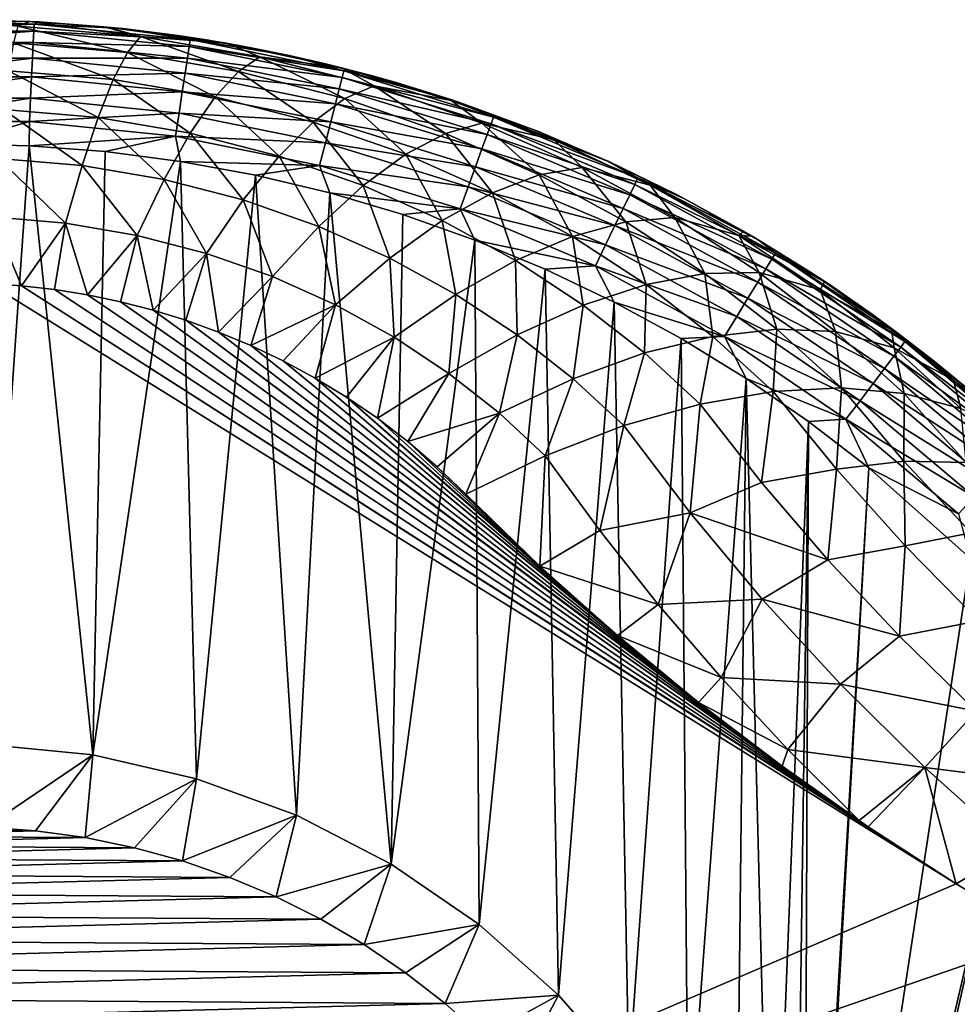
# Model space of a CAD drawing. Header units: metres. Extents: x -90 to 304, y -90 to 74.
# Tile 90 of 256: x 1 to 12, y 13 to 25. Entities that reach past the tile are written whole.
import ezdxf

# ---------------------------------------------------------------- set-up
doc = ezdxf.new("R2010")
doc.units = ezdxf.units.M
doc.layers.add('solid_21662050_350', color=7, linetype='CONTINUOUS')

msp = doc.modelspace()

# ---------------------------------------------------------------- linework, layer by layer
at = {"layer": 'solid_21662050_350'}
for points in [[(0.947029, 24.947525, -21.292635), (-0.94692, 24.947531, -21.292635), (-0.015893, 24.999994, -21)], [(-0.015893, 24.999994, -21), (-0.000089, 25, 0.351446), (0.895853, 24.978868, 0.360452)], [(1.002471, 24.973536, -21), (-0.015893, 24.999994, -21), (0.895853, 24.978868, 0.360452)], [(0.947029, 24.947525, -21.292635), (-0.015893, 24.999994, -21), (1.002471, 24.973536, -21)], [(0.747908, 24.919935, 1.49899), (0.895853, 24.978868, 0.360452), (-0.000089, 25, 0.351446)], [(-0.942655, 24.862165, -21.574297), (-0.94692, 24.947531, -21.292635), (0.947029, 24.947525, -21.292635)], [(0.94276, 24.862162, -21.574297), (-0.942655, 24.862165, -21.574297), (0.947029, 24.947525, -21.292635)], [(0.695202, 24.718632, 2.659348), (2.07304, 24.60281, 2.766454), (0.747908, 24.919935, 1.49899)], [(0.747908, 24.919935, 1.49899), (2.229956, 24.795671, 1.613589), (0.895853, 24.978868, 0.360452)], [(2.07304, 24.60281, 2.766454), (2.229956, 24.795671, 1.613589), (0.747908, 24.919935, 1.49899)], [(1.002471, 24.973536, -21), (0.895853, 24.978868, 0.360452), (1.790146, 24.91548, 0.387471)], [(2.229956, 24.795671, 1.613589), (1.790146, 24.91548, 0.387471), (0.895853, 24.978868, 0.360452)], [(0.94276, 24.862162, -21.574297), (0.947029, 24.947525, -21.292635), (2.831537, 24.758677, -21.292635)], [(0.947029, 24.947525, -21.292635), (1.002471, 24.973536, -21), (2.017953, 24.892534, -21)], [(2.831537, 24.758677, -21.292635), (0.947029, 24.947525, -21.292635), (2.017953, 24.892534, -21)], [(1.002471, 24.973536, -21), (1.790146, 24.91548, 0.387471), (1.830265, 24.91164, 0.389108)], [(2.017953, 24.892534, -21), (1.002471, 24.973536, -21), (1.830265, 24.91164, 0.389108)], [(2.229956, 24.795671, 1.613589), (1.830265, 24.91164, 0.389108), (1.790146, 24.91548, 0.387471)], [(2.017953, 24.892534, -21), (1.830265, 24.91164, 0.389108), (2.681398, 24.809841, 0.432503)], [(3.269463, 24.716122, 0.568454), (2.681398, 24.809841, 0.432503), (1.830265, 24.91164, 0.389108)], [(2.229956, 24.795671, 1.613589), (3.269463, 24.716122, 0.568454), (1.830265, 24.91164, 0.389108)], [(3.027634, 24.757223, -21), (2.017953, 24.892534, -21), (2.681398, 24.809841, 0.432503)], [(2.831537, 24.758677, -21.292635), (2.017953, 24.892534, -21), (3.027634, 24.757223, -21)], [(-0.935726, 24.723509, -21.833845), (-0.942655, 24.862165, -21.574297), (0.94276, 24.862162, -21.574297)], [(0.935829, 24.723505, -21.833845), (-0.935726, 24.723509, -21.833845), (0.94276, 24.862162, -21.574297)], [(0.935829, 24.723505, -21.833845), (0.94276, 24.862162, -21.574297), (2.818779, 24.674164, -21.574297)], [(2.818779, 24.674164, -21.574297), (0.94276, 24.862162, -21.574297), (2.831537, 24.758677, -21.292635)], [(2.07304, 24.60281, 2.766454), (3.414923, 24.375877, 2.97632), (2.229956, 24.795671, 1.613589)], [(2.229956, 24.795671, 1.613589), (3.672406, 24.552343, 1.838003), (3.269463, 24.716122, 0.568454)], [(3.414923, 24.375877, 2.97632), (3.672406, 24.552343, 1.838003), (2.229956, 24.795671, 1.613589)], [(3.027634, 24.757223, -21), (2.681398, 24.809841, 0.432503), (3.568236, 24.661932, 0.495537)], [(3.269463, 24.716122, 0.568454), (3.568236, 24.661932, 0.495537), (2.681398, 24.809841, 0.432503)], [(2.818779, 24.674164, -21.574297), (2.831537, 24.758677, -21.292635), (4.687826, 24.38287, -21.292635)], [(2.831537, 24.758677, -21.292635), (3.027634, 24.757223, -21), (4.028612, 24.567991, -21)], [(4.687826, 24.38287, -21.292635), (2.831537, 24.758677, -21.292635), (4.028612, 24.567991, -21)], [(4.028612, 24.567991, -21), (3.027634, 24.757223, -21), (3.568236, 24.661932, 0.495537)], [(-0.926399, 24.536901, -22.061285), (-0.935726, 24.723509, -21.833845), (0.935829, 24.723505, -21.833845)], [(0.926502, 24.536896, -22.061285), (-0.926399, 24.536901, -22.061285), (0.935829, 24.723505, -21.833845)], [(0.637625, 24.382181, 3.787719), (1.901701, 24.275625, 3.886503), (0.695202, 24.718632, 2.659348)], [(1.901701, 24.275625, 3.886503), (2.07304, 24.60281, 2.766454), (0.695202, 24.718632, 2.659348)], [(0.926502, 24.536896, -22.061285), (0.935829, 24.723505, -21.833845), (2.798057, 24.53689, -21.833845)], [(2.798057, 24.53689, -21.833845), (0.935829, 24.723505, -21.833845), (2.818779, 24.674164, -21.574297)], [(2.798057, 24.53689, -21.833845), (2.818779, 24.674164, -21.574297), (4.666703, 24.300049, -21.574297)], [(4.666703, 24.300049, -21.574297), (2.818779, 24.674164, -21.574297), (4.687826, 24.38287, -21.292635)], [(4.659286, 24.416836, 0.843652), (3.568236, 24.661932, 0.495537), (3.269463, 24.716122, 0.568454)], [(3.672406, 24.552343, 1.838003), (4.659286, 24.416836, 0.843652), (3.269463, 24.716122, 0.568454)], [(4.028612, 24.567991, -21), (3.568236, 24.661932, 0.495537), (4.449143, 24.471739, 0.576542)], [(4.659286, 24.416836, 0.843652), (4.449143, 24.471739, 0.576542), (3.568236, 24.661932, 0.495537)], [(-0.915035, 24.309525, -22.247858), (-0.926399, 24.536901, -22.061285), (0.926502, 24.536896, -22.061285)], [(0.915138, 24.309519, -22.247858), (-0.915035, 24.309525, -22.247858), (0.926502, 24.536896, -22.061285)], [(0.915138, 24.309519, -22.247858), (0.926502, 24.536896, -22.061285), (2.770169, 24.35214, -22.061285)], [(2.770169, 24.35214, -22.061285), (0.926502, 24.536896, -22.061285), (2.798057, 24.53689, -21.833845)], [(1.901701, 24.275625, 3.886503), (3.133923, 24.06666, 4.080234), (2.07304, 24.60281, 2.766454)], [(3.133923, 24.06666, 4.080234), (3.414923, 24.375877, 2.97632), (2.07304, 24.60281, 2.766454)], [(2.770169, 24.35214, -22.061285), (2.798057, 24.53689, -21.833845), (4.632397, 24.165525, -21.833845)], [(4.632397, 24.165525, -21.833845), (2.798057, 24.53689, -21.833845), (4.666703, 24.300049, -21.574297)], [(3.414923, 24.375877, 2.97632), (4.700922, 24.046337, 3.281065), (3.672406, 24.552343, 1.838003)], [(3.672406, 24.552343, 1.838003), (5.053268, 24.199385, 2.163507), (4.659286, 24.416836, 0.843652)], [(4.700922, 24.046337, 3.281065), (5.053268, 24.199385, 2.163507), (3.672406, 24.552343, 1.838003)], [(5.018009, 24.32538, -21), (4.028612, 24.567991, -21), (4.449143, 24.471739, 0.576542)], [(4.687826, 24.38287, -21.292635), (4.028612, 24.567991, -21), (5.018009, 24.32538, -21)], [(5.018009, 24.32538, -21), (4.449143, 24.471739, 0.576542), (5.322551, 24.239256, 0.675467)], [(4.659286, 24.416836, 0.843652), (5.322551, 24.239256, 0.675467), (4.449143, 24.471739, 0.576542)], [(5.983257, 24.023443, 1.205332), (5.322551, 24.239256, 0.675467), (4.659286, 24.416836, 0.843652)], [(5.053268, 24.199385, 2.163507), (5.983257, 24.023443, 1.205332), (4.659286, 24.416836, 0.843652)], [(-0.90207, 24.050138, -22.386383), (-0.915035, 24.309525, -22.247858), (0.915138, 24.309519, -22.247858)], [(0.902175, 24.050133, -22.386383), (-0.90207, 24.050138, -22.386383), (0.915138, 24.309519, -22.247858)], [(0.575976, 23.91526, 4.868421), (1.718318, 23.818663, 4.95817), (0.637625, 24.382181, 3.787719)], [(1.718318, 23.818663, 4.95817), (1.901701, 24.275625, 3.886503), (0.637625, 24.382181, 3.787719)], [(0.902175, 24.050133, -22.386383), (0.915138, 24.309519, -22.247858), (2.73619, 24.127031, -22.247858)], [(2.73619, 24.127031, -22.247858), (0.915138, 24.309519, -22.247858), (2.770169, 24.35214, -22.061285)], [(1.718318, 23.818663, 4.95817), (2.83331, 23.628986, 5.134405), (1.901701, 24.275625, 3.886503)], [(2.83331, 23.628986, 5.134405), (3.133923, 24.06666, 4.080234), (1.901701, 24.275625, 3.886503)], [(2.73619, 24.127031, -22.247858), (2.770169, 24.35214, -22.061285), (4.586226, 23.984478, -22.061285)], [(4.586226, 23.984478, -22.061285), (2.770169, 24.35214, -22.061285), (4.632397, 24.165525, -21.833845)], [(3.133923, 24.06666, 4.080234), (4.316617, 23.762743, 4.361987), (3.414923, 24.375877, 2.97632)], [(4.316617, 23.762743, 4.361987), (4.700922, 24.046337, 3.281065), (3.414923, 24.375877, 2.97632)], [(4.632397, 24.165525, -21.833845), (4.666703, 24.300049, -21.574297), (6.468117, 23.743544, -21.574297)], [(4.666703, 24.300049, -21.574297), (4.687826, 24.38287, -21.292635), (6.497393, 23.823845, -21.292635)], [(6.468117, 23.743544, -21.574297), (4.666703, 24.300049, -21.574297), (6.497393, 23.823845, -21.292635)], [(4.687826, 24.38287, -21.292635), (5.018009, 24.32538, -21), (5.99298, 24.030092, -21)], [(6.497393, 23.823845, -21.292635), (4.687826, 24.38287, -21.292635), (5.99298, 24.030092, -21)], [(5.99298, 24.030092, -21), (5.018009, 24.32538, -21), (5.322551, 24.239256, 0.675467)], [(4.586226, 23.984478, -22.061285), (4.632397, 24.165525, -21.833845), (6.420568, 23.613111, -21.833845)], [(6.420568, 23.613111, -21.833845), (4.632397, 24.165525, -21.833845), (6.468117, 23.743544, -21.574297)], [(4.700922, 24.046337, 3.281065), (5.915763, 23.625198, 3.670475), (5.053268, 24.199385, 2.163507)], [(5.053268, 24.199385, 2.163507), (6.355822, 23.748997, 2.578795), (5.983257, 24.023443, 1.205332)], [(5.915763, 23.625198, 3.670475), (6.355822, 23.748997, 2.578795), (5.053268, 24.199385, 2.163507)], [(5.99298, 24.030092, -21), (5.322551, 24.239256, 0.675467), (6.186812, 23.964502, 0.792238)], [(5.983257, 24.023443, 1.205332), (6.186812, 23.964502, 0.792238), (5.322551, 24.239256, 0.675467)], [(-0.888005, 23.768726, -22.471521), (-0.90207, 24.050138, -22.386383), (0.902175, 24.050133, -22.386383)], [(0.888111, 23.768721, -22.471521), (-0.888005, 23.768726, -22.471521), (0.902175, 24.050133, -22.386383)], [(0.888111, 23.768721, -22.471521), (0.902175, 24.050133, -22.386383), (2.697428, 23.870228, -22.386383)], [(2.697428, 23.870228, -22.386383), (0.902175, 24.050133, -22.386383), (2.73619, 24.127031, -22.247858)], [(2.697428, 23.870228, -22.386383), (2.73619, 24.127031, -22.247858), (4.529971, 23.763878, -22.247858)], [(4.529971, 23.763878, -22.247858), (2.73619, 24.127031, -22.247858), (4.586226, 23.984478, -22.061285)], [(2.83331, 23.628986, 5.134405), (3.905694, 23.352547, 5.391253), (3.133923, 24.06666, 4.080234)], [(3.905694, 23.352547, 5.391253), (4.316617, 23.762743, 4.361987), (3.133923, 24.06666, 4.080234)], [(4.316617, 23.762743, 4.361987), (5.436085, 23.373556, 4.722773), (4.700922, 24.046337, 3.281065)], [(5.436085, 23.373556, 4.722773), (5.915763, 23.625198, 3.670475), (4.700922, 24.046337, 3.281065)], [(0.511112, 23.324356, 5.886437), (1.525439, 23.238272, 5.966565), (0.575976, 23.91526, 4.868421)], [(1.525439, 23.238272, 5.966565), (1.718318, 23.818663, 4.95817), (0.575976, 23.91526, 4.868421)], [(4.529971, 23.763878, -22.247858), (4.586226, 23.984478, -22.061285), (6.356576, 23.437571, -22.061285)], [(6.356576, 23.437571, -22.061285), (4.586226, 23.984478, -22.061285), (6.420568, 23.613111, -21.833845)], [(7.229377, 23.547155, 1.643126), (6.186812, 23.964502, 0.792238), (5.983257, 24.023443, 1.205332)], [(6.355822, 23.748997, 2.578795), (7.229377, 23.547155, 1.643126), (5.983257, 24.023443, 1.205332)], [(6.950724, 23.68297, -21), (5.99298, 24.030092, -21), (6.186812, 23.964502, 0.792238)], [(6.497393, 23.823845, -21.292635), (5.99298, 24.030092, -21), (6.950724, 23.68297, -21)], [(6.950724, 23.68297, -21), (6.186812, 23.964502, 0.792238), (7.040206, 23.647535, 0.926751)], [(7.229377, 23.547155, 1.643126), (7.040206, 23.647535, 0.926751), (6.186812, 23.964502, 0.792238)], [(2.655375, 23.591621, -22.471521), (0.888111, 23.768721, -22.471521), (2.697428, 23.870228, -22.386383)], [(1.525439, 23.238272, 5.966565), (2.517262, 23.068939, 6.124184), (1.718318, 23.818663, 4.95817)], [(2.517262, 23.068939, 6.124184), (2.83331, 23.628986, 5.134405), (1.718318, 23.818663, 4.95817)], [(2.655375, 23.591621, -22.471521), (2.697428, 23.870228, -22.386383), (4.465796, 23.51222, -22.386383)], [(4.465796, 23.51222, -22.386383), (2.697428, 23.870228, -22.386383), (4.529971, 23.763878, -22.247858)], [(6.468117, 23.743544, -21.574297), (6.497393, 23.823845, -21.292635), (8.242203, 23.087179, -21.292635)], [(6.497393, 23.823845, -21.292635), (6.950724, 23.68297, -21), (7.888485, 23.285017, -21)], [(8.242203, 23.087179, -21.292635), (6.497393, 23.823845, -21.292635), (7.888485, 23.285017, -21)], [(0.888111, 23.768721, -22.471521), (-0.036708, 23.499962, -22.5), (-0.888005, 23.768726, -22.471521)], [(0.888111, 23.768721, -22.471521), (0.884379, 23.477638, -22.5), (-0.036708, 23.499962, -22.5)], [(2.655375, 23.591621, -22.471521), (0.884379, 23.477638, -22.5), (0.888111, 23.768721, -22.471521)], [(3.905694, 23.352547, 5.391253), (4.923454, 22.99757, 5.721064), (4.316617, 23.762743, 4.361987)], [(4.923454, 22.99757, 5.721064), (5.436085, 23.373556, 4.722773), (4.316617, 23.762743, 4.361987)], [(4.465796, 23.51222, -22.386383), (4.529971, 23.763878, -22.247858), (6.278605, 23.223679, -22.247858)], [(6.278605, 23.223679, -22.247858), (4.529971, 23.763878, -22.247858), (6.356576, 23.437571, -22.061285)], [(5.915763, 23.625198, 3.670475), (7.049176, 23.124546, 4.13335), (6.355822, 23.748997, 2.578795)], [(6.355822, 23.748997, 2.578795), (7.568984, 23.21454, 3.071505), (7.229377, 23.547155, 1.643126)], [(7.049176, 23.124546, 4.13335), (7.568984, 23.21454, 3.071505), (6.355822, 23.748997, 2.578795)], [(6.420568, 23.613111, -21.833845), (6.468117, 23.743544, -21.574297), (8.205066, 23.010197, -21.574297)], [(8.205066, 23.010197, -21.574297), (6.468117, 23.743544, -21.574297), (8.242203, 23.087179, -21.292635)], [(6.950724, 23.68297, -21), (7.040206, 23.647535, 0.926751), (7.880942, 23.288458, 1.078871)], [(7.888485, 23.285017, -21), (6.950724, 23.68297, -21), (7.880942, 23.288458, 1.078871)], [(2.655375, 23.591621, -22.471521), (1.803014, 23.40687, -22.5), (0.884379, 23.477638, -22.5)], [(2.655375, 23.591621, -22.471521), (2.716651, 23.287851, -22.5), (1.803014, 23.40687, -22.5)], [(2.517262, 23.068939, 6.124184), (3.473862, 22.821445, 6.354559), (2.83331, 23.628986, 5.134405)], [(4.396173, 23.239195, -22.471521), (2.716651, 23.287851, -22.5), (2.655375, 23.591621, -22.471521)], [(4.396173, 23.239195, -22.471521), (2.655375, 23.591621, -22.471521), (4.465796, 23.51222, -22.386383)], [(3.473862, 22.821445, 6.354559), (3.905694, 23.352547, 5.391253), (2.83331, 23.628986, 5.134405)], [(5.436085, 23.373556, 4.722773), (6.482927, 22.909765, 5.152686), (5.915763, 23.625198, 3.670475)], [(6.482927, 22.909765, 5.152686), (7.049176, 23.124546, 4.13335), (5.915763, 23.625198, 3.670475)], [(6.356576, 23.437571, -22.061285), (6.420568, 23.613111, -21.833845), (8.144748, 22.885155, -21.833845)], [(8.144748, 22.885155, -21.833845), (6.420568, 23.613111, -21.833845), (8.205066, 23.010197, -21.574297)], [(7.229377, 23.547155, 1.643126), (7.880942, 23.288458, 1.078871), (7.040206, 23.647535, 0.926751)], [(0.372738, 16.243219, -22.5), (-0.036708, 23.499962, -22.5), (0.884379, 23.477638, -22.5)], [(1.653604, 16.115734, -22.5), (0.372738, 16.243219, -22.5), (0.884379, 23.477638, -22.5)], [(1.653604, 16.115734, -22.5), (0.884379, 23.477638, -22.5), (1.803014, 23.40687, -22.5)], [(4.396173, 23.239195, -22.471521), (4.465796, 23.51222, -22.386383), (6.189657, 22.979673, -22.386383)], [(6.189657, 22.979673, -22.386383), (4.465796, 23.51222, -22.386383), (6.278605, 23.223679, -22.247858)], [(8.390086, 22.99958, 2.146317), (7.880942, 23.288458, 1.078871), (7.229377, 23.547155, 1.643126)], [(7.568984, 23.21454, 3.071505), (8.390086, 22.99958, 2.146317), (7.229377, 23.547155, 1.643126)], [(0.443934, 22.61768, 6.827623), (1.325746, 22.542519, 6.897675), (0.511112, 23.324356, 5.886437)], [(1.325746, 22.542519, 6.897675), (1.525439, 23.238272, 5.966565), (0.511112, 23.324356, 5.886437)], [(1.653604, 16.115734, -22.5), (1.803014, 23.40687, -22.5), (2.716651, 23.287851, -22.5)], [(3.473862, 22.821445, 6.354559), (4.384993, 22.50246, 6.651478), (3.905694, 23.352547, 5.391253)], [(4.384993, 22.50246, 6.651478), (4.923454, 22.99757, 5.721064), (3.905694, 23.352547, 5.391253)], [(4.923454, 22.99757, 5.721064), (5.878107, 22.573185, 6.115348), (5.436085, 23.373556, 4.722773)], [(5.878107, 22.573185, 6.115348), (6.482927, 22.909765, 5.152686), (5.436085, 23.373556, 4.722773)], [(6.278605, 23.223679, -22.247858), (6.356576, 23.437571, -22.061285), (8.063571, 22.716869, -22.061285)], [(8.063571, 22.716869, -22.061285), (6.356576, 23.437571, -22.061285), (8.144748, 22.885155, -21.833845)], [(1.325746, 22.542519, 6.897675), (2.190169, 22.394302, 7.035819), (1.525439, 23.238272, 5.966565)], [(2.190169, 22.394302, 7.035819), (2.517262, 23.068939, 6.124184), (1.525439, 23.238272, 5.966565)], [(2.908417, 15.828711, -22.5), (1.653604, 16.115734, -22.5), (2.716651, 23.287851, -22.5)], [(2.908417, 15.828711, -22.5), (2.716651, 23.287851, -22.5), (3.622759, 23.120911, -22.5)], [(4.396173, 23.239195, -22.471521), (3.622759, 23.120911, -22.5), (2.716651, 23.287851, -22.5)], [(4.396173, 23.239195, -22.471521), (4.518823, 22.906515, -22.5), (3.622759, 23.120911, -22.5)], [(6.093157, 22.714952, -22.471521), (4.518823, 22.906515, -22.5), (4.396173, 23.239195, -22.471521)], [(6.093157, 22.714952, -22.471521), (4.396173, 23.239195, -22.471521), (6.189657, 22.979673, -22.386383)], [(6.189657, 22.979673, -22.386383), (6.278605, 23.223679, -22.247858), (7.964662, 22.511818, -22.247858)], [(7.964662, 22.511818, -22.247858), (6.278605, 23.223679, -22.247858), (8.063571, 22.716869, -22.061285)], [(7.049176, 23.124546, 4.13335), (8.095388, 22.556349, 4.658599), (7.568984, 23.21454, 3.071505)], [(7.568984, 23.21454, 3.071505), (8.686725, 22.609198, 3.629451), (8.390086, 22.99958, 2.146317)], [(8.095388, 22.556349, 4.658599), (8.686725, 22.609198, 3.629451), (7.568984, 23.21454, 3.071505)], [(7.888485, 23.285017, -21), (7.880942, 23.288458, 1.078871), (8.707139, 22.887444, 1.248419)], [(8.390086, 22.99958, 2.146317), (8.707139, 22.887444, 1.248419), (7.880942, 23.288458, 1.078871)], [(8.803573, 22.837372, -21), (7.888485, 23.285017, -21), (8.707139, 22.887444, 1.248419)], [(8.242203, 23.087179, -21.292635), (7.888485, 23.285017, -21), (8.803573, 22.837372, -21)], [(4.117371, 15.386677, -22.5), (2.908417, 15.828711, -22.5), (3.622759, 23.120911, -22.5)], [(4.117371, 15.386677, -22.5), (3.622759, 23.120911, -22.5), (4.518823, 22.906515, -22.5)], [(6.482927, 22.909765, 5.152686), (7.451626, 22.382006, 5.641855), (7.049176, 23.124546, 4.13335)], [(7.451626, 22.382006, 5.641855), (8.095388, 22.556349, 4.658599), (7.049176, 23.124546, 4.13335)], [(8.205066, 23.010197, -21.574297), (8.242203, 23.087179, -21.292635), (9.904865, 22.18021, -21.292637)], [(8.242203, 23.087179, -21.292635), (8.803573, 22.837372, -21), (9.693342, 22.341331, -21.000002)], [(9.904865, 22.18021, -21.292637), (8.242203, 23.087179, -21.292635), (9.693342, 22.341331, -21.000002)], [(2.190169, 22.394302, 7.035819), (3.027123, 22.176819, 7.238521), (2.517262, 23.068939, 6.124184)], [(3.027123, 22.176819, 7.238521), (3.473862, 22.821445, 6.354559), (2.517262, 23.068939, 6.124184)], [(4.384993, 22.50246, 6.651478), (5.243118, 22.119482, 7.00796), (4.923454, 22.99757, 5.721064)], [(5.243118, 22.119482, 7.00796), (5.878107, 22.573185, 6.115348), (4.923454, 22.99757, 5.721064)], [(6.093157, 22.714952, -22.471521), (6.189657, 22.979673, -22.386383), (7.851827, 22.277899, -22.386383)], [(7.851827, 22.277899, -22.386383), (6.189657, 22.979673, -22.386383), (7.964662, 22.511818, -22.247858)], [(8.144748, 22.885155, -21.833845), (8.205066, 23.010197, -21.574297), (9.860238, 22.107315, -21.574297)], [(9.860238, 22.107315, -21.574297), (8.205066, 23.010197, -21.574297), (9.904865, 22.18021, -21.292637)], [(8.390086, 22.99958, 2.146317), (9.516825, 22.444757, 1.43517), (8.707139, 22.887444, 1.248419)], [(9.46166, 22.391832, 2.704655), (9.516825, 22.444757, 1.43517), (8.390086, 22.99958, 2.146317)], [(8.686725, 22.609198, 3.629451), (9.46166, 22.391832, 2.704655), (8.390086, 22.99958, 2.146317)], [(5.261384, 14.796607, -22.5), (4.117371, 15.386677, -22.5), (4.518823, 22.906515, -22.5)], [(5.261384, 14.796607, -22.5), (4.518823, 22.906515, -22.5), (5.402365, 22.645252, -22.5)], [(6.093157, 22.714952, -22.471521), (5.402365, 22.645252, -22.5), (4.518823, 22.906515, -22.5)], [(5.878107, 22.573185, 6.115348), (6.764385, 22.088589, 6.565557), (6.482927, 22.909765, 5.152686)], [(6.764385, 22.088589, 6.565557), (7.451626, 22.382006, 5.641855), (6.482927, 22.909765, 5.152686)], [(8.063571, 22.716869, -22.061285), (8.144748, 22.885155, -21.833845), (9.787753, 21.988913, -21.833845)], [(9.787753, 21.988913, -21.833845), (8.144748, 22.885155, -21.833845), (9.860238, 22.107315, -21.574297)], [(8.803573, 22.837372, -21), (8.707139, 22.887444, 1.248419), (9.516825, 22.444757, 1.43517)], [(3.027123, 22.176819, 7.238521), (3.828184, 21.895109, 7.501085), (3.473862, 22.821445, 6.354559)], [(3.828184, 21.895109, 7.501085), (4.384993, 22.50246, 6.651478), (3.473862, 22.821445, 6.354559)], [(8.803573, 22.837372, -21), (9.516825, 22.444757, 1.43517), (9.623022, 22.382839, 1.461256)], [(9.693342, 22.341331, -21.000002), (8.803573, 22.837372, -21), (9.623022, 22.382839, 1.461256)], [(0.443934, 22.61768, 6.827623), (0.397548, 21.810991, 7.673367), (0.795241, 21.783932, 7.6986)], [(0.443934, 22.61768, 6.827623), (0.795241, 21.783932, 7.6986), (1.325746, 22.542519, 6.897675)], [(5.261384, 14.796607, -22.5), (5.402365, 22.645252, -22.5), (6.270928, 22.337852, -22.5)], [(6.093157, 22.714952, -22.471521), (6.270928, 22.337852, -22.5), (5.402365, 22.645252, -22.5)], [(7.729413, 22.024118, -22.471521), (6.270928, 22.337852, -22.5), (6.093157, 22.714952, -22.471521)], [(7.729413, 22.024118, -22.471521), (6.093157, 22.714952, -22.471521), (7.851827, 22.277899, -22.386383)], [(7.964662, 22.511818, -22.247858), (8.063571, 22.716869, -22.061285), (9.690201, 21.829559, -22.061285)], [(9.690201, 21.829559, -22.061285), (8.063571, 22.716869, -22.061285), (9.787753, 21.988913, -21.833845)], [(8.095388, 22.556349, 4.658599), (9.052195, 21.931677, 5.235981), (8.686725, 22.609198, 3.629451)], [(8.686725, 22.609198, 3.629451), (9.70701, 21.945076, 4.241449), (9.46166, 22.391832, 2.704655)], [(9.052195, 21.931677, 5.235981), (9.70701, 21.945076, 4.241449), (8.686725, 22.609198, 3.629451)], [(1.325746, 22.542519, 6.897675), (0.795241, 21.783932, 7.6986), (1.192991, 21.738646, 7.74083)], [(1.325746, 22.542519, 6.897675), (1.192991, 21.738646, 7.74083), (1.590583, 21.67486, 7.800311)], [(1.325746, 22.542519, 6.897675), (1.590583, 21.67486, 7.800311), (2.190169, 22.394302, 7.035819)], [(3.828184, 21.895109, 7.501085), (4.586786, 21.55496, 7.818118), (4.384993, 22.50246, 6.651478)], [(4.586786, 21.55496, 7.818118), (5.243118, 22.119482, 7.00796), (4.384993, 22.50246, 6.651478)], [(5.243118, 22.119482, 7.00796), (6.043214, 21.680178, 7.416867), (5.878107, 22.573185, 6.115348)], [(6.043214, 21.680178, 7.416867), (6.764385, 22.088589, 6.565557), (5.878107, 22.573185, 6.115348)], [(7.451626, 22.382006, 5.641855), (8.339766, 21.800198, 6.181081), (8.095388, 22.556349, 4.658599)], [(7.851827, 22.277899, -22.386383), (7.964662, 22.511818, -22.247858), (9.571339, 21.635391, -22.247858)], [(9.571339, 21.635391, -22.247858), (7.964662, 22.511818, -22.247858), (9.690201, 21.829559, -22.061285)], [(8.339766, 21.800198, 6.181081), (9.052195, 21.931677, 5.235981), (8.095388, 22.556349, 4.658599)], [(2.190169, 22.394302, 7.035819), (1.590583, 21.67486, 7.800311), (1.987802, 21.59222, 7.877374)], [(2.190169, 22.394302, 7.035819), (1.987802, 21.59222, 7.877374), (2.38436, 21.490269, 7.972445)], [(2.190169, 22.394302, 7.035819), (2.38436, 21.490269, 7.972445), (3.027123, 22.176819, 7.238521)], [(6.764385, 22.088589, 6.565557), (7.579623, 21.552467, 7.063619), (7.451626, 22.382006, 5.641855)], [(7.579623, 21.552467, 7.063619), (8.339766, 21.800198, 6.181081), (7.451626, 22.382006, 5.641855)], [(9.46166, 22.391832, 2.704655), (9.623022, 22.382839, 1.461256), (9.516825, 22.444757, 1.43517)], [(10.497387, 21.832874, 1.96373), (9.623022, 22.382839, 1.461256), (9.46166, 22.391832, 2.704655)], [(9.70701, 21.945076, 4.241449), (10.44331, 21.733995, 3.308856), (9.46166, 22.391832, 2.704655)], [(10.497387, 21.832874, 1.96373), (9.46166, 22.391832, 2.704655), (10.44331, 21.733995, 3.308856)], [(9.693342, 22.341331, -21.000002), (9.623022, 22.382839, 1.461256), (10.307925, 21.960785, 1.638839)], [(10.497387, 21.832874, 1.96373), (10.307925, 21.960785, 1.638839), (9.623022, 22.382839, 1.461256)], [(6.322402, 14.06782, -22.5), (5.261384, 14.796607, -22.5), (6.270928, 22.337852, -22.5)], [(6.322402, 14.06782, -22.5), (6.270928, 22.337852, -22.5), (7.122091, 21.985174, -22.5)], [(7.729413, 22.024118, -22.471521), (7.122091, 21.985174, -22.5), (6.270928, 22.337852, -22.5)], [(7.729413, 22.024118, -22.471521), (7.851827, 22.277899, -22.386383), (9.435742, 21.413889, -22.386383)], [(9.435742, 21.413889, -22.386383), (7.851827, 22.277899, -22.386383), (9.571339, 21.635391, -22.247858)], [(10.555275, 21.798296, -20.999994), (9.693342, 22.341331, -21.000002), (10.307925, 21.960785, 1.638839)], [(9.904865, 22.18021, -21.292637), (9.693342, 22.341331, -21.000002), (10.555275, 21.798296, -20.999994)], [(3.027123, 22.176819, 7.238521), (2.38436, 21.490269, 7.972445), (2.77989, 21.368456, 8.086038)], [(3.027123, 22.176819, 7.238521), (2.77989, 21.368456, 8.086038), (3.173916, 21.226166, 8.218725)], [(3.027123, 22.176819, 7.238521), (3.173916, 21.226166, 8.218725), (3.828184, 21.895109, 7.501085)], [(9.860238, 22.107315, -21.574297), (9.904865, 22.18021, -21.292637), (11.468814, 21.111979, -21.292652)], [(9.904865, 22.18021, -21.292637), (10.555275, 21.798296, -20.999994), (11.386745, 21.209932, -21.000025)], [(11.468814, 21.111979, -21.292652), (9.904865, 22.18021, -21.292637), (11.386745, 21.209932, -21.000025)], [(4.586786, 21.55496, 7.818118), (5.298134, 21.162445, 8.183956), (5.243118, 22.119482, 7.00796)], [(5.298134, 21.162445, 8.183956), (6.043214, 21.680178, 7.416867), (5.243118, 22.119482, 7.00796)], [(6.043214, 21.680178, 7.416867), (6.782331, 21.191929, 7.871328), (6.764385, 22.088589, 6.565557)], [(6.782331, 21.191929, 7.871328), (7.579623, 21.552467, 7.063619), (6.764385, 22.088589, 6.565557)], [(7.729413, 22.024118, -22.471521), (7.953619, 21.588135, -22.5), (7.122091, 21.985174, -22.5)], [(9.288634, 21.173578, -22.471521), (7.953619, 21.588135, -22.5), (7.729413, 22.024118, -22.471521)], [(9.288634, 21.173578, -22.471521), (7.729413, 22.024118, -22.471521), (9.435742, 21.413889, -22.386383)], [(9.787753, 21.988913, -21.833845), (9.860238, 22.107315, -21.574297), (11.417141, 21.043896, -21.57431)], [(11.417141, 21.043896, -21.57431), (9.860238, 22.107315, -21.574297), (11.468814, 21.111979, -21.292652)], [(3.828184, 21.895109, 7.501085), (3.173916, 21.226166, 8.218725), (3.565815, 21.062729, 8.371133)], [(3.828184, 21.895109, 7.501085), (3.565815, 21.062729, 8.371133), (4.586786, 21.55496, 7.818118)], [(7.283688, 13.211823, -22.5), (6.322402, 14.06782, -22.5), (7.122091, 21.985174, -22.5)], [(7.283688, 13.211823, -22.5), (7.122091, 21.985174, -22.5), (7.953619, 21.588135, -22.5)], [(8.339766, 21.800198, 6.181081), (9.147145, 21.173191, 6.762161), (9.052195, 21.931677, 5.235981)], [(9.052195, 21.931677, 5.235981), (9.919907, 21.260296, 5.856463), (9.70701, 21.945076, 4.241449)], [(9.147145, 21.173191, 6.762161), (9.919907, 21.260296, 5.856463), (9.052195, 21.931677, 5.235981)], [(9.690201, 21.829559, -22.061285), (9.787753, 21.988913, -21.833845), (11.333212, 20.933311, -21.833855)], [(9.70701, 21.945076, 4.241449), (10.630603, 21.232786, 4.897719), (10.44331, 21.733995, 3.308856)], [(9.919907, 21.260296, 5.856463), (10.630603, 21.232786, 4.897719), (9.70701, 21.945076, 4.241449)], [(11.333212, 20.933311, -21.833855), (9.787753, 21.988913, -21.833845), (11.417141, 21.043896, -21.57431)], [(10.555275, 21.798296, -20.999994), (10.307925, 21.960785, 1.638839), (11.078306, 21.436033, 1.859092)], [(10.497387, 21.832874, 1.96373), (11.078306, 21.436033, 1.859092), (10.307925, 21.960785, 1.638839)], [(12.087289, 14.558969, 14.435986), (0.397548, 21.810991, 7.673367), (0.000393, 9.368428, 19.276245)], [(12.087289, 14.558969, 14.435986), (0.795241, 21.783932, 7.6986), (0.397548, 21.810991, 7.673367)], [(11.023893, 15.248812, 13.792698), (1.192991, 21.738646, 7.74083), (0.795241, 21.783932, 7.6986)], [(12.087289, 14.558969, 14.435986), (11.023893, 15.248812, 13.792698), (0.795241, 21.783932, 7.6986)], [(7.579623, 21.552467, 7.063619), (8.323056, 20.972687, 7.602227), (8.339766, 21.800198, 6.181081)], [(8.323056, 20.972687, 7.602227), (9.147145, 21.173191, 6.762161), (8.339766, 21.800198, 6.181081)], [(9.571339, 21.635391, -22.247858), (9.690201, 21.829559, -22.061285), (11.220259, 20.784481, -22.061291)], [(11.220259, 20.784481, -22.061291), (9.690201, 21.829559, -22.061285), (11.333212, 20.933311, -21.833855)], [(11.30709, 21.25202, 2.495274), (10.497387, 21.832874, 1.96373), (10.44331, 21.733995, 3.308856)], [(11.30709, 21.25202, 2.495274), (11.078306, 21.436033, 1.859092), (10.497387, 21.832874, 1.96373)], [(11.386745, 21.209932, -21.000025), (10.555275, 21.798296, -20.999994), (11.078306, 21.436033, 1.859092)], [(11.023893, 15.248812, 13.792698), (1.590583, 21.67486, 7.800311), (1.192991, 21.738646, 7.74083)], [(11.023893, 15.248812, 13.792698), (1.987802, 21.59222, 7.877374), (1.590583, 21.67486, 7.800311)], [(5.298134, 21.162445, 8.183956), (5.958969, 20.723591, 8.592986), (6.043214, 21.680178, 7.416867)], [(5.958969, 20.723591, 8.592986), (6.782331, 21.191929, 7.871328), (6.043214, 21.680178, 7.416867)], [(10.630603, 21.232786, 4.897719), (11.336301, 21.034853, 3.950847), (10.44331, 21.733995, 3.308856)], [(11.30709, 21.25202, 2.495274), (10.44331, 21.733995, 3.308856), (11.336301, 21.034853, 3.950847)], [(9.983948, 15.980278, 13.110594), (2.38436, 21.490269, 7.972445), (1.987802, 21.59222, 7.877374)], [(10.915082, 15.322606, 13.723884), (9.983948, 15.980278, 13.110594), (1.987802, 21.59222, 7.877374)], [(11.023893, 15.248812, 13.792698), (10.915082, 15.322606, 13.723884), (1.987802, 21.59222, 7.877374)], [(4.586786, 21.55496, 7.818118), (3.565815, 21.062729, 8.371133), (3.954811, 20.877439, 8.543917)], [(4.586786, 21.55496, 7.818118), (3.954811, 20.877439, 8.543917), (4.339962, 20.669575, 8.737754)], [(4.586786, 21.55496, 7.818118), (4.339962, 20.669575, 8.737754), (5.298134, 21.162445, 8.183956)], [(6.782331, 21.191929, 7.871328), (7.459093, 20.661564, 8.364988), (7.579623, 21.552467, 7.063619)], [(8.130121, 12.242084, -22.5), (7.283688, 13.211823, -22.5), (7.953619, 21.588135, -22.5)], [(7.459093, 20.661564, 8.364988), (8.323056, 20.972687, 7.602227), (7.579623, 21.552467, 7.063619)], [(8.130121, 12.242084, -22.5), (7.953619, 21.588135, -22.5), (8.762666, 21.148127, -22.5)], [(9.288634, 21.173578, -22.471521), (8.762666, 21.148127, -22.5), (7.953619, 21.588135, -22.5)], [(9.435742, 21.413889, -22.386383), (9.571339, 21.635391, -22.247858), (11.08263, 20.603138, -22.247862)], [(11.08263, 20.603138, -22.247862), (9.571339, 21.635391, -22.247858), (11.220259, 20.784481, -22.061291)], [(9.983948, 15.980278, 13.110594), (2.77989, 21.368456, 8.086038), (2.38436, 21.490269, 7.972445)], [(11.386745, 21.209932, -21.000025), (11.078306, 21.436033, 1.859092), (11.825806, 20.871124, 2.095516)], [(11.30709, 21.25202, 2.495274), (11.825806, 20.871124, 2.095516), (11.078306, 21.436033, 1.859092)], [(8.972977, 16.750801, 12.39207), (3.173916, 21.226166, 8.218725), (2.77989, 21.368456, 8.086038)], [(9.983948, 15.980278, 13.110594), (8.972977, 16.750801, 12.39207), (2.77989, 21.368456, 8.086038)], [(9.288634, 21.173578, -22.471521), (9.435742, 21.413889, -22.386383), (10.925626, 20.396261, -22.386383)], [(10.925626, 20.396261, -22.386383), (9.435742, 21.413889, -22.386383), (11.08263, 20.603138, -22.247862)], [(8.972977, 16.750801, 12.39207), (3.565815, 21.062729, 8.371133), (3.173916, 21.226166, 8.218725)], [(5.958969, 20.723591, 8.592986), (6.567258, 20.244148, 9.039846), (6.782331, 21.191929, 7.871328)], [(6.567258, 20.244148, 9.039846), (7.459093, 20.661564, 8.364988), (6.782331, 21.191929, 7.871328)], [(9.147145, 21.173191, 6.762161), (9.875008, 20.508696, 7.377965), (9.919907, 21.260296, 5.856463)], [(9.875008, 20.508696, 7.377965), (10.700428, 20.55061, 6.512296), (9.919907, 21.260296, 5.856463)], [(9.919907, 21.260296, 5.856463), (10.700428, 20.55061, 6.512296), (10.630603, 21.232786, 4.897719)], [(10.630603, 21.232786, 4.897719), (11.459993, 20.481363, 5.58995), (11.336301, 21.034853, 3.950847)], [(10.700428, 20.55061, 6.512296), (11.459993, 20.481363, 5.58995), (10.630603, 21.232786, 4.897719)], [(12.054185, 20.644592, 3.051001), (11.825806, 20.871124, 2.095516), (11.30709, 21.25202, 2.495274)], [(12.054185, 20.644592, 3.051001), (11.30709, 21.25202, 2.495274), (11.336301, 21.034853, 3.950847)], [(12.185596, 20.577765, -20.99991), (11.386745, 21.209932, -21.000025), (11.825806, 20.871124, 2.095516)], [(11.468814, 21.111979, -21.292652), (11.386745, 21.209932, -21.000025), (12.185596, 20.577765, -20.99991)], [(8.972977, 16.750801, 12.39207), (3.954811, 20.877439, 8.543917), (3.565815, 21.062729, 8.371133)], [(5.298134, 21.162445, 8.183956), (4.339962, 20.669575, 8.737754), (4.720156, 20.43841, 8.953319)], [(5.298134, 21.162445, 8.183956), (4.720156, 20.43841, 8.953319), (5.094084, 20.183258, 9.191253)], [(5.298134, 21.162445, 8.183956), (5.094084, 20.183258, 9.191253), (5.958969, 20.723591, 8.592986)], [(8.848357, 11.173879, -22.5), (8.130121, 12.242084, -22.5), (8.762666, 21.148127, -22.5)], [(8.323056, 20.972687, 7.602227), (8.995203, 20.356207, 8.174927), (9.147145, 21.173191, 6.762161)], [(9.288634, 21.173578, -22.471521), (9.547932, 20.665838, -22.5), (8.762666, 21.148127, -22.5)], [(8.848357, 11.173879, -22.5), (8.762666, 21.148127, -22.5), (9.547932, 20.665838, -22.5)], [(8.995203, 20.356207, 8.174927), (9.875008, 20.508696, 7.377965), (9.147145, 21.173191, 6.762161)], [(10.755292, 20.17182, -22.471521), (9.547932, 20.665838, -22.5), (9.288634, 21.173578, -22.471521)], [(10.755292, 20.17182, -22.471521), (9.288634, 21.173578, -22.471521), (10.925626, 20.396261, -22.386383)], [(11.417141, 21.043896, -21.57431), (11.468814, 21.111979, -21.292652), (12.918482, 19.893108, -21.292875)], [(12.918482, 19.893108, -21.292875), (11.468814, 21.111979, -21.292652), (12.185596, 20.577765, -20.99991)], [(7.459093, 20.661564, 8.364988), (8.073239, 20.095263, 8.892108), (8.323056, 20.972687, 7.602227)], [(8.073239, 20.095263, 8.892108), (8.995203, 20.356207, 8.174927), (8.323056, 20.972687, 7.602227)], [(11.333212, 20.933311, -21.833855), (11.417141, 21.043896, -21.57431), (12.860289, 19.83053, -21.57448)], [(11.459993, 20.481363, 5.58995), (12.143149, 20.301924, 4.623742), (11.336301, 21.034853, 3.950847)], [(12.054185, 20.644592, 3.051001), (11.336301, 21.034853, 3.950847), (12.143149, 20.301924, 4.623742)], [(12.860289, 19.83053, -21.57448), (11.417141, 21.043896, -21.57431), (12.918482, 19.893108, -21.292875)], [(7.996016, 17.557634, 11.639686), (4.339962, 20.669575, 8.737754), (3.954811, 20.877439, 8.543917)], [(8.972977, 16.750801, 12.39207), (7.996016, 17.557634, 11.639686), (3.954811, 20.877439, 8.543917)], [(11.220259, 20.784481, -22.061291), (11.333212, 20.933311, -21.833855), (12.765768, 19.728884, -21.833977)], [(12.765768, 19.728884, -21.833977), (11.333212, 20.933311, -21.833855), (12.860289, 19.83053, -21.57448)], [(12.185596, 20.577765, -20.99991), (11.825806, 20.871124, 2.095516), (12.548222, 20.266819, 2.34771)], [(12.054185, 20.644592, 3.051001), (12.548222, 20.266819, 2.34771), (11.825806, 20.871124, 2.095516)], [(5.958969, 20.723591, 8.592986), (5.094084, 20.183258, 9.191253), (5.460241, 19.903484, 9.452146)], [(5.958969, 20.723591, 8.592986), (5.460241, 19.903484, 9.452146), (6.567258, 20.244148, 9.039846)], [(11.08263, 20.603138, -22.247862), (11.220259, 20.784481, -22.061291), (12.638561, 19.592083, -22.061373)], [(12.638561, 19.592083, -22.061373), (11.220259, 20.784481, -22.061291), (12.765768, 19.728884, -21.833977)], [(7.996016, 17.557634, 11.639686), (4.720156, 20.43841, 8.953319), (4.339962, 20.669575, 8.737754)], [(6.567258, 20.244148, 9.039846), (7.121929, 19.729486, 9.519542), (7.459093, 20.661564, 8.364988)], [(7.121929, 19.729486, 9.519542), (8.073239, 20.095263, 8.892108), (7.459093, 20.661564, 8.364988)], [(9.427054, 10.024064, -22.5), (8.848357, 11.173879, -22.5), (9.547932, 20.665838, -22.5)], [(9.857075, 8.810788, -22.5), (9.427054, 10.024064, -22.5), (9.547932, 20.665838, -22.5)], [(9.857075, 8.810788, -22.5), (9.547932, 20.665838, -22.5), (10.303038, 20.145597, -22.5)], [(10.755292, 20.17182, -22.471521), (10.303038, 20.145597, -22.5), (9.547932, 20.665838, -22.5)], [(10.925626, 20.396261, -22.386383), (11.08263, 20.603138, -22.247862), (12.483565, 19.425396, -22.247908)], [(12.483565, 19.425396, -22.247908), (11.08263, 20.603138, -22.247862), (12.638561, 19.592083, -22.061373)], [(12.740403, 20.01478, 3.627101), (12.548222, 20.266819, 2.34771), (12.054185, 20.644592, 3.051001)], [(12.740403, 20.01478, 3.627101), (12.054185, 20.644592, 3.051001), (12.143149, 20.301924, 4.623742)], [(9.735495, 19.407553, 9.180726), (9.875008, 20.508696, 7.377965), (8.995203, 20.356207, 8.174927)], [(9.735495, 19.407553, 9.180726), (10.640088, 19.56843, 8.42157), (9.875008, 20.508696, 7.377965)], [(10.640088, 19.56843, 8.42157), (10.700428, 20.55061, 6.512296), (9.875008, 20.508696, 7.377965)], [(10.640088, 19.56843, 8.42157), (11.453986, 19.666096, 7.539904), (10.700428, 20.55061, 6.512296)], [(11.453986, 19.666096, 7.539904), (11.459993, 20.481363, 5.58995), (10.700428, 20.55061, 6.512296)], [(11.453986, 19.666096, 7.539904), (12.206484, 19.64967, 6.600339), (11.459993, 20.481363, 5.58995)], [(12.206484, 19.64967, 6.600339), (12.143149, 20.301924, 4.623742), (11.459993, 20.481363, 5.58995)], [(7.057622, 18.397861, 10.856162), (5.094084, 20.183258, 9.191253), (4.720156, 20.43841, 8.953319)], [(7.996016, 17.557634, 11.639686), (7.057622, 18.397861, 10.856162), (4.720156, 20.43841, 8.953319)], [(8.872718, 19.039455, 9.961521), (8.995203, 20.356207, 8.174927), (8.073239, 20.095263, 8.892108)], [(8.872718, 19.039455, 9.961521), (9.735495, 19.407553, 9.180726), (8.995203, 20.356207, 8.174927)], [(10.755292, 20.17182, -22.471521), (10.925626, 20.396261, -22.386383), (12.306749, 19.235241, -22.386404)], [(12.306749, 19.235241, -22.386404), (10.925626, 20.396261, -22.386383), (12.483565, 19.425396, -22.247908)], [(6.567258, 20.244148, 9.039846), (5.460241, 19.903484, 9.452146), (5.816953, 19.59852, 9.736529)], [(6.567258, 20.244148, 9.039846), (5.816953, 19.59852, 9.736529), (6.162256, 19.268053, 10.044695)], [(6.567258, 20.244148, 9.039846), (6.162256, 19.268053, 10.044695), (7.121929, 19.729486, 9.519542)], [(7.057622, 18.397861, 10.856162), (5.460241, 19.903484, 9.452146), (5.094084, 20.183258, 9.191253)], [(10.131636, 7.553201, -22.5), (9.857075, 8.810788, -22.5), (10.303038, 20.145597, -22.5)], [(10.246413, 6.271154, -22.5), (10.131636, 7.553201, -22.5), (10.303038, 20.145597, -22.5)], [(10.246413, 6.271154, -22.5), (10.303038, 20.145597, -22.5), (11.032136, 19.584557, -22.5)], [(10.755292, 20.17182, -22.471521), (11.032136, 19.584557, -22.5), (10.303038, 20.145597, -22.5)], [(12.11492, 19.02894, -22.471527), (11.032136, 19.584557, -22.5), (10.755292, 20.17182, -22.471521)], [(12.11492, 19.02894, -22.471527), (10.755292, 20.17182, -22.471521), (12.306749, 19.235241, -22.386404)], [(7.780431, 18.828083, 10.393408), (8.073239, 20.095263, 8.892108), (7.121929, 19.729486, 9.519542)], [(8.872718, 19.039455, 9.961521), (8.073239, 20.095263, 8.892108), (7.780431, 18.828083, 10.393408)], [(7.057622, 18.397861, 10.856162), (5.816953, 19.59852, 9.736529), (5.460241, 19.903484, 9.452146)], [(7.121929, 19.729486, 9.519542), (6.162256, 19.268053, 10.044695), (7.057622, 18.397861, 10.856162)], [(7.780431, 18.828083, 10.393408), (7.121929, 19.729486, 9.519542), (7.057622, 18.397861, 10.856162)], [(10.640088, 19.56843, 8.42157), (11.469254, 18.643137, 9.444989), (11.453986, 19.666096, 7.539904)], [(11.453986, 19.666096, 7.539904), (12.267461, 18.797741, 8.547985), (12.206484, 19.64967, 6.600339)], [(11.469254, 18.643137, 9.444989), (12.267461, 18.797741, 8.547985), (11.453986, 19.666096, 7.539904)], [(7.057622, 18.397861, 10.856162), (6.162256, 19.268053, 10.044695), (5.816953, 19.59852, 9.736529)], [(9.735495, 19.407553, 9.180726), (10.537355, 18.471601, 10.167624), (10.640088, 19.56843, 8.42157)], [(10.199604, 4.98483, -22.5), (11.032136, 19.584557, -22.5), (12.258892, 18.488569, -22.5)], [(10.199604, 4.98483, -22.5), (10.246413, 6.271154, -22.5), (11.032136, 19.584557, -22.5)], [(10.537355, 18.471601, 10.167624), (11.469254, 18.643137, 9.444989), (10.640088, 19.56843, 8.42157)], [(12.11492, 19.02894, -22.471527), (12.258892, 18.488569, -22.5), (11.032136, 19.584557, -22.5)], [(8.872718, 19.039455, 9.961521), (10.537355, 18.471601, 10.167624), (9.735495, 19.407553, 9.180726)], [(8.872718, 19.039455, 9.961521), (7.780431, 18.828083, 10.393408), (8.488402, 17.935377, 11.252331)], [(9.744332, 17.997429, 11.008778), (8.872718, 19.039455, 9.961521), (8.488402, 17.935377, 11.252331)], [(9.744332, 17.997429, 11.008778), (10.537355, 18.471601, 10.167624), (8.872718, 19.039455, 9.961521)], [(8.488402, 17.935377, 11.252331), (7.780431, 18.828083, 10.393408), (7.057622, 18.397861, 10.856162)], [(11.469254, 18.643137, 9.444989), (12.363186, 17.735046, 10.445236), (12.267461, 18.797741, 8.547985)], [(10.537355, 18.471601, 10.167624), (11.401511, 17.550375, 11.133035), (11.469254, 18.643137, 9.444989)], [(11.401511, 17.550375, 11.133035), (12.363186, 17.735046, 10.445236), (11.469254, 18.643137, 9.444989)], [(9.744332, 17.997429, 11.008778), (11.401511, 17.550375, 11.133035), (10.537355, 18.471601, 10.167624)], [(10.199604, 4.98483, -22.5), (12.258892, 18.488569, -22.5), (13.135256, 17.563522, -22.5)], [(8.488402, 17.935377, 11.252331), (7.057622, 18.397861, 10.856162), (7.996016, 17.557634, 11.639686)], [(9.744332, 17.997429, 11.008778), (8.488402, 17.935377, 11.252331), (9.246371, 17.052708, 12.094726)], [(10.689014, 16.971647, 12.030869), (9.744332, 17.997429, 11.008778), (9.246371, 17.052708, 12.094726)], [(10.689014, 16.971647, 12.030869), (11.401511, 17.550375, 11.133035), (9.744332, 17.997429, 11.008778)], [(9.246371, 17.052708, 12.094726), (8.488402, 17.935377, 11.252331), (7.996016, 17.557634, 11.639686)], [(11.401511, 17.550375, 11.133035), (12.328673, 16.64603, 12.07436), (12.363186, 17.735046, 10.445236)], [(9.246371, 17.052708, 12.094726), (7.996016, 17.557634, 11.639686), (8.972977, 16.750801, 12.39207)], [(9.99194, 3.714482, -22.5), (13.135256, 17.563522, -22.5), (13.742523, 16.82609, -22.5)], [(9.99194, 3.714482, -22.5), (10.199604, 4.98483, -22.5), (13.135256, 17.563522, -22.5)], [(10.689014, 16.971647, 12.030869), (12.328673, 16.64603, 12.07436), (11.401511, 17.550375, 11.133035)], [(10.054814, 16.181437, 12.919006), (9.246371, 17.052708, 12.094726), (8.972977, 16.750801, 12.39207)], [(10.689014, 16.971647, 12.030869), (9.246371, 17.052708, 12.094726), (10.054814, 16.181437, 12.919006)], [(11.707813, 15.964775, 13.02467), (10.689014, 16.971647, 12.030869), (10.054814, 16.181437, 12.919006)], [(11.707813, 15.964775, 13.02467), (12.328673, 16.64603, 12.07436), (10.689014, 16.971647, 12.030869)], [(9.99194, 3.714482, -22.5), (13.742523, 16.82609, -22.5), (14.080691, 16.372974, -22.5)], [(10.054814, 16.181437, 12.919006), (8.972977, 16.750801, 12.39207), (9.983948, 15.980278, 13.110594)], [(11.707813, 15.964775, 13.02467), (13.320197, 15.761192, 12.988396), (12.328673, 16.64603, 12.07436)], [(9.626691, 2.48016, -22.5), (14.080691, 16.372974, -22.5), (14.441466, 15.856663, -22.5)], [(9.626691, 2.48016, -22.5), (9.99194, 3.714482, -22.5), (14.080691, 16.372974, -22.5)], [(1.653508, 16.115751, -39.5), (0.36057, 15.242964, -40.5), (0.372669, 16.243223, -39.5)], [(1.653508, 16.115751, -39.5), (0.372669, 16.243223, -39.5), (0.372738, 16.243219, -22.5)], [(1.653508, 16.115751, -39.5), (0.372738, 16.243219, -22.5), (1.653604, 16.115734, -22.5)], [(10.054814, 16.181437, 12.919006), (9.983948, 15.980278, 13.110594), (10.915082, 15.322606, 13.723884)], [(11.707813, 15.964775, 13.02467), (10.054814, 16.181437, 12.919006), (10.915082, 15.322606, 13.723884)], [(1.653508, 16.115751, -39.5), (0.96445, 15.199581, -40.5), (0.36057, 15.242964, -40.5)], [(1.653508, 16.115751, -39.5), (1.563882, 15.116841, -40.5), (0.96445, 15.199581, -40.5)], [(2.908464, 15.8287, -39.5), (1.563882, 15.116841, -40.5), (1.653508, 16.115751, -39.5)], [(1.653508, 16.115751, -39.5), (1.653604, 16.115734, -22.5), (2.908417, 15.828711, -22.5)], [(2.908464, 15.8287, -39.5), (1.653508, 16.115751, -39.5), (2.908417, 15.828711, -22.5)], [(11.707813, 15.964775, 13.02467), (10.915082, 15.322606, 13.723884), (11.023893, 15.248812, 13.792698)], [(11.707813, 15.964775, 13.02467), (11.023893, 15.248812, 13.792698), (12.087289, 14.558969, 14.435986)], [(12.802672, 14.980092, 13.986401), (11.707813, 15.964775, 13.02467), (12.087289, 14.558969, 14.435986)], [(12.802672, 14.980092, 13.986401), (13.320197, 15.761192, 12.988396), (11.707813, 15.964775, 13.02467)], [(2.908464, 15.8287, -39.5), (2.157012, 14.994986, -40.5), (1.563882, 15.116841, -40.5)], [(2.908464, 15.8287, -39.5), (2.740469, 14.834723, -40.5), (2.157012, 14.994986, -40.5)], [(4.117443, 15.386648, -39.5), (2.740469, 14.834723, -40.5), (2.908464, 15.8287, -39.5)], [(2.908464, 15.8287, -39.5), (2.908417, 15.828711, -22.5), (4.117371, 15.386677, -22.5)], [(4.117443, 15.386648, -39.5), (2.908464, 15.8287, -39.5), (4.117371, 15.386677, -22.5)], [(9.626691, 2.48016, -22.5), (14.441466, 15.856663, -22.5), (14.824187, 15.274095, -22.5)], [(4.117443, 15.386648, -39.5), (3.31247, 14.636552, -40.5), (2.740469, 14.834723, -40.5)], [(4.117443, 15.386648, -39.5), (3.870334, 14.401372, -40.5), (3.31247, 14.636552, -40.5)], [(5.261437, 14.796577, -39.5), (3.870334, 14.401372, -40.5), (4.117443, 15.386648, -39.5)], [(4.117443, 15.386648, -39.5), (4.117371, 15.386677, -22.5), (5.261384, 14.796607, -22.5)], [(5.261437, 14.796577, -39.5), (4.117443, 15.386648, -39.5), (5.261384, 14.796607, -22.5)], [(-0.848921, 15.210957, -40.5), (0.36057, 15.242964, -40.5), (0.96445, 15.199581, -40.5)], [(9.626691, 2.48016, -22.5), (14.824187, 15.274095, -22.5), (15.072767, 14.878342, -22.5)], [(-2.043879, 15.021368, -40.5), (-1.449662, 15.135695, -40.5), (1.563882, 15.116841, -40.5)], [(-2.043879, 15.021368, -40.5), (1.563882, 15.116841, -40.5), (2.157012, 14.994986, -40.5)], [(-1.449662, 15.135695, -40.5), (-0.848921, 15.210957, -40.5), (0.96445, 15.199581, -40.5)], [(-1.449662, 15.135695, -40.5), (0.96445, 15.199581, -40.5), (1.563882, 15.116841, -40.5)], [(-2.629734, 14.868313, -40.5), (-2.043879, 15.021368, -40.5), (2.157012, 14.994986, -40.5)], [(-2.629734, 14.868313, -40.5), (2.157012, 14.994986, -40.5), (2.740469, 14.834723, -40.5)], [(9.626691, 2.48016, -22.5), (15.072767, 14.878342, -22.5), (15.229916, 14.622271, -22.5)], [(12.802672, 14.980092, 13.986401), (12.087289, 14.558969, 14.435986), (13.168474, 13.9129, 15.038456)], [(-3.203898, 14.677415, -40.5), (-2.629734, 14.868313, -40.5), (2.740469, 14.834723, -40.5)], [(-3.203898, 14.677415, -40.5), (2.740469, 14.834723, -40.5), (3.31247, 14.636552, -40.5)], [(5.261437, 14.796577, -39.5), (4.41135, 14.130337, -40.5), (3.870334, 14.401372, -40.5)], [(5.261437, 14.796577, -39.5), (4.933824, 13.824311, -40.5), (4.41135, 14.130337, -40.5)], [(6.322334, 14.067874, -39.5), (4.933824, 13.824311, -40.5), (5.261437, 14.796577, -39.5)], [(5.261437, 14.796577, -39.5), (5.261384, 14.796607, -22.5), (6.322402, 14.06782, -22.5)], [(6.322334, 14.067874, -39.5), (5.261437, 14.796577, -39.5), (6.322402, 14.06782, -22.5)], [(-3.764617, 14.449268, -40.5), (-3.203898, 14.677415, -40.5), (3.31247, 14.636552, -40.5)], [(-3.764617, 14.449268, -40.5), (3.31247, 14.636552, -40.5), (3.870334, 14.401372, -40.5)], [(13.168474, 13.9129, 15.038456), (12.087289, 14.558969, 14.435986), (0.000393, 9.368428, 19.276245)], [(9.109617, 1.301349, -22.5), (15.229916, 14.622271, -22.5), (15.662326, 13.897534, -22.5)], [(15.229916, 14.622271, -22.5), (9.109617, 1.301349, -22.5), (9.626691, 2.48016, -22.5)], [(-4.309262, 14.184913, -40.5), (-3.764617, 14.449268, -40.5), (3.870334, 14.401372, -40.5)], [(-4.309262, 14.184913, -40.5), (3.870334, 14.401372, -40.5), (4.41135, 14.130337, -40.5)], [(-4.835186, 13.885643, -40.5), (-4.309262, 14.184913, -40.5), (4.41135, 14.130337, -40.5)], [(-4.835186, 13.885643, -40.5), (4.41135, 14.130337, -40.5), (4.933824, 13.824311, -40.5)], [(6.322334, 14.067874, -39.5), (5.434901, 13.484942, -40.5), (4.933824, 13.824311, -40.5)], [(6.322334, 14.067874, -39.5), (5.912902, 13.113365, -40.5), (5.434901, 13.484942, -40.5)], [(7.283584, 13.211927, -39.5), (5.912902, 13.113365, -40.5), (6.322334, 14.067874, -39.5)], [(7.283584, 13.211927, -39.5), (6.322334, 14.067874, -39.5), (6.322402, 14.06782, -22.5)], [(7.283584, 13.211927, -39.5), (6.322402, 14.06782, -22.5), (7.283688, 13.211823, -22.5)], [(-5.340742, 13.552412, -40.5), (-4.835186, 13.885643, -40.5), (4.933824, 13.824311, -40.5)], [(-5.340742, 13.552412, -40.5), (4.933824, 13.824311, -40.5), (5.434901, 13.484942, -40.5)], [(14.261961, 13.312174, 15.598641), (13.168474, 13.9129, 15.038456), (0.000393, 9.368428, 19.276245)], [(9.109617, 1.301349, -22.5), (15.662326, 13.897534, -22.5), (16.130659, 13.091984, -22.5)], [(-5.82317, 13.187016, -40.5), (-5.340742, 13.552412, -40.5), (5.434901, 13.484942, -40.5)], [(-5.82317, 13.187016, -40.5), (5.434901, 13.484942, -40.5), (5.912902, 13.113365, -40.5)], [(15.362424, 12.757855, 16.115551), (14.261961, 13.312174, 15.598641), (0.000393, 9.368428, 19.276245)], [(7.283584, 13.211927, -39.5), (6.365402, 12.711496, -40.5), (5.912902, 13.113365, -40.5)], [(7.283584, 13.211927, -39.5), (6.790734, 12.280797, -40.5), (6.365402, 12.711496, -40.5)], [(8.130178, 12.242011, -39.5), (6.790734, 12.280797, -40.5), (7.283584, 13.211927, -39.5)], [(7.283584, 13.211927, -39.5), (7.283688, 13.211823, -22.5), (8.130121, 12.242084, -22.5)], [(8.130178, 12.242011, -39.5), (7.283584, 13.211927, -39.5), (8.130121, 12.242084, -22.5)], [(-6.280849, 12.790678, -40.5), (-5.82317, 13.187016, -40.5), (5.912902, 13.113365, -40.5)], [(-6.280849, 12.790678, -40.5), (5.912902, 13.113365, -40.5), (6.365402, 12.711496, -40.5)]]:
    msp.add_3dface(points, dxfattribs=at)

doc.saveas('drawing.dxf')
